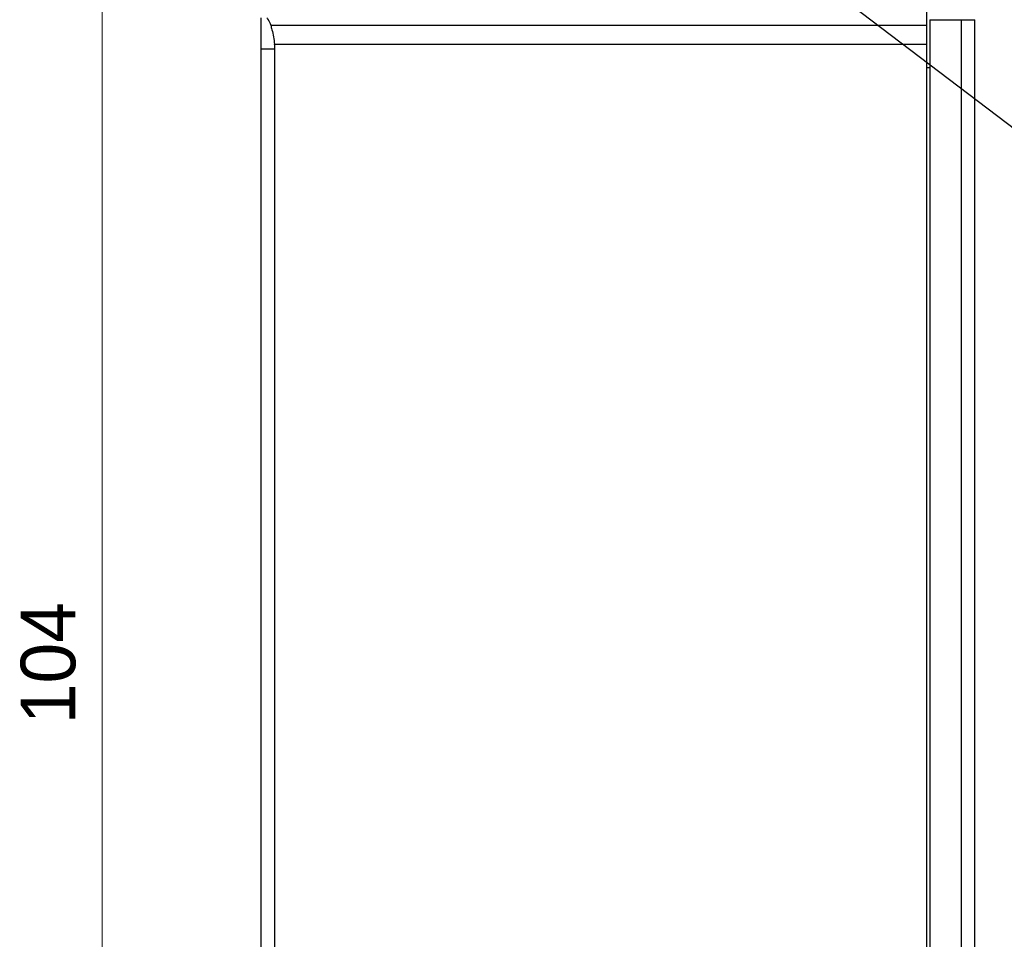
# Model space of a CAD drawing. Header units: millimetres. Extents: x 120 to 620, y 160 to 517.
# Tile 14 of 16: x 477 to 549, y 352 to 419. Entities that reach past the tile are written whole.
import ezdxf

# ---------------------------------------------------------------- set-up
doc = ezdxf.new("R2010")
doc.units = ezdxf.units.MM
doc.header["$LTSCALE"] = 46.255
doc.header["$PDMODE"] = 3
doc.header["$PDSIZE"] = 8
doc.layers.get('0').update_dxf_attribs({"linetype": 'CONTINUOUS'})
doc.layers.get('Defpoints').update_dxf_attribs({"linetype": 'CONTINUOUS'})
for name, color, linetype in [('00-LINE-LASER-SCANNERDIMENSION', 7, 'CONTINUOUS'), ('00_COMPONENTS', 7, 'CONTINUOUS'), ('51__DRAFT_DIMS', 7, 'CONTINUOUS')]:
    doc.layers.add(name, color=color, linetype=linetype)
doc.styles.get("Standard").update_dxf_attribs({"font": 'simfang.ttf'})
doc.styles.add('尺寸值样式', font='兰亭黑 GBK.TTF', dxfattribs={"height": 4})
doc.dimstyles.new('1直线标注', dxfattribs={"dimtxt": 4, "dimasz": 3, "dimexe": 2.5, "dimexo": 0, "dimtad": 1, "dimdec": 1, "dimdsep": 46, "dimtxsty": '尺寸值样式', "dimcen": 0, "dimclrd": 8, "dimclre": 8, "dimclrt": 7, "dimadec": 0, "dimazin": 0, "dimtp": 0.001, "dimtm": 0.001, "dimtfac": 1, "dimtdec": 1, "dimtmove": 0, "dimatfit": 0, "dimldrblk": '_FILLED', "dimfxl": 1, "dimtolj": 1, "dimlwd": 15, "dimlwe": 15, "dimarcsym": 0})
doc.dimstyles.new('DIMSTYLE_4', dxfattribs={"dimtxt": 6, "dimasz": 3, "dimexe": 2.5, "dimexo": 0.5, "dimtad": 1, "dimdsep": 46, "dimtxsty": 'STANDARD', "dimblk": '_FILLED', "dimblk1": '_FILLED', "dimblk2": '_FILLED', "dimcen": 0.09, "dimclrt": 3, "dimazin": 2, "dimtp": 0.1, "dimtm": 0.1, "dimtfac": 1, "dimtofl": 0, "dimtmove": 0, "dimatfit": 1, "dimldrblk": '_FILLED', "dimfxl": 1, "dimtolj": 1, "dimarcsym": 0})

# ---------------------------------------------------------------- blocks, each defined once
blk = doc.blocks.new('*D14')
at = {"layer": '00-LINE-LASER-SCANNERDIMENSION', "color": 8, "lineweight": 15}
for p, q in [((512.958, 423.867), (480.326, 423.867)), ((482.826, 420.867), (482.826, 322.867)), ((512.958, 319.867), (480.326, 319.867))]:
    blk.add_line(p, q, dxfattribs=at)
at = {"layer": '00-LINE-LASER-SCANNERDIMENSION', "color": 8}
for points in [[(483.326, 420.867), (482.326, 420.867), (482.826, 423.867)], [(482.326, 322.867), (483.326, 322.867), (482.826, 319.867)]]:
    blk.add_solid(points, dxfattribs=at)
at = {"layer": 'Defpoints', "color": 0}
for p in [(512.958, 423.867), (482.826, 319.867), (512.958, 319.867)]:
    blk.add_point(p, dxfattribs=at)
at = {"layer": '00-LINE-LASER-SCANNERDIMENSION', "color": 7, "lineweight": 30, "insert": (476.868, 372.148), "char_height": 4, "attachment_point": 2, "rotation": 90, "line_spacing_factor": 0.9, "style": '尺寸值样式'}
blk.add_mtext('\\A1;104', dxfattribs=at)
blk = doc.blocks.new('_FILLED')
at = {"color": 0, "linetype": 'ByBlock'}
blk.add_solid([(0, 0), (-1, 0.167), (-1, -0.167)], dxfattribs=at)
blk = doc.blocks.new('*D39')
at = {"layer": '51__DRAFT_DIMS', "color": 0}
for p, q in [((532.868, 423.867), (533.048, 423.867)), ((532.958, 423.777), (532.958, 423.957))]:
    blk.add_line(p, q, dxfattribs=at)
at = {"layer": '51__DRAFT_DIMS', "color": 8, "lineweight": -2}
for p in [(536.936, 420.839), (573.754, 404.668)]:
    blk.add_line(p, (558.181, 404.668), dxfattribs=at)
at = {"layer": 'Defpoints', "color": 0}
for p in [(531.366, 425.079), (534.549, 422.656)]:
    blk.add_point(p, dxfattribs=at)
at = {"layer": '51__DRAFT_DIMS', "color": 8, "linetype": 'ByBlock', "lineweight": -2, "xscale": 3, "yscale": 3, "zscale": 3, "rotation": 142.7223445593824}
blk.add_blockref('_FILLED', (534.549, 422.656), dxfattribs=at)
at = {"layer": '51__DRAFT_DIMS', "insert": (573.754, 407.293), "char_height": 6, "attachment_point": 1, "line_spacing_factor": 0.9}
blk.add_mtext('\\A1;{}{{\\H0.7x;}{}}', dxfattribs=at)

msp = doc.modelspace()

# ---------------------------------------------------------------- linework, layer by layer
at = {"layer": '00_COMPONENTS'}
for p, q in [((543.158, 323.52), (543.158, 420.215)), ((543.358, 419.217), (543.358, 324.517)), ((545.658, 419.217), (545.658, 324.517)), ((546.658, 324.367), (546.658, 419.217)), ((495.154, 418.823), (543.158, 418.823)), ((495.438, 417.431), (543.158, 417.431))]:
    msp.add_line(p, q, dxfattribs=at)
at = {"layer": '00_COMPONENTS', "color": 7}
for p, q in [((494.458, 324.367), (494.458, 419.367)), ((543.358, 419.217), (546.658, 419.217)), ((495.458, 326.638), (495.458, 417.096))]:
    msp.add_line(p, q, dxfattribs=at)
at = {"layer": '00_COMPONENTS', "color": 4}
for p, q in [((494.458, 417.096), (495.458, 417.096)), ((543.158, 415.733), (543.358, 415.733))]:
    msp.add_line(p, q, dxfattribs=at)
at = {"layer": '00_COMPONENTS', "color": 7}
msp.add_ellipse((489.801, 417.096), major_axis=(5.657, 0), ratio=0.707107, start_param=0, end_param=0.083692, dxfattribs=at)
for points, knots in [([(494.867, 419.367), (494.898, 419.326), (495.017, 419.157), (495.109, 418.969), (495.154, 418.823)], [0, 0, 0, 0, 0.254241, 1, 1, 1, 1]), ([(495.154, 418.823), (495.187, 418.712), (495.314, 418.255), (495.396, 417.787), (495.438, 417.431)], [0, 0, 0, 0, 0.243517, 1, 1, 1, 1])]:
    msp.add_open_spline(points, degree=3, knots=knots, dxfattribs=at)

# ---------------------------------------------------------------- dimensions: what is measured, and where the dimension line sits
at = {"layer": '00-LINE-LASER-SCANNERDIMENSION', "color": 7, "linetype": 'Continuous', "lineweight": 30}
dim = msp.add_linear_dim(base=(482.826, 319.867), p1=(512.958, 423.867), p2=(512.958, 319.867), angle=270, dimstyle='1直线标注', override={"dimtxsty": '尺寸值样式', "dimldrblk": '_FILLED'}, dxfattribs=at)
dim.commit()
dim.dimension.update_dxf_attribs({"geometry": '*D14', "text_midpoint": (482.826, 372.148), "dimtype": 160})
at = {"layer": '51__DRAFT_DIMS', "color": 4}
dim = msp.add_diameter_dim_2p(p1=(531.366, 425.079), p2=(534.549, 422.656), text='{}{{\\H0.7x;}{}}', dimstyle='DIMSTYLE_4', override={"dimtxt": 6, "dimtoh": 1, "dimlfac": 1, "dimpost": '<>', "dimclrd": 8, "dimclrt": 256, "dimtix": 0, "dimtofl": 0, "dimtmove": 0, "dimatfit": 3}, dxfattribs=at)
dim.commit()
dim.dimension.update_dxf_attribs({"geometry": '*D39', "text_midpoint": (573.754, 404.668), "dimtype": 163})

doc.saveas('drawing.dxf')
